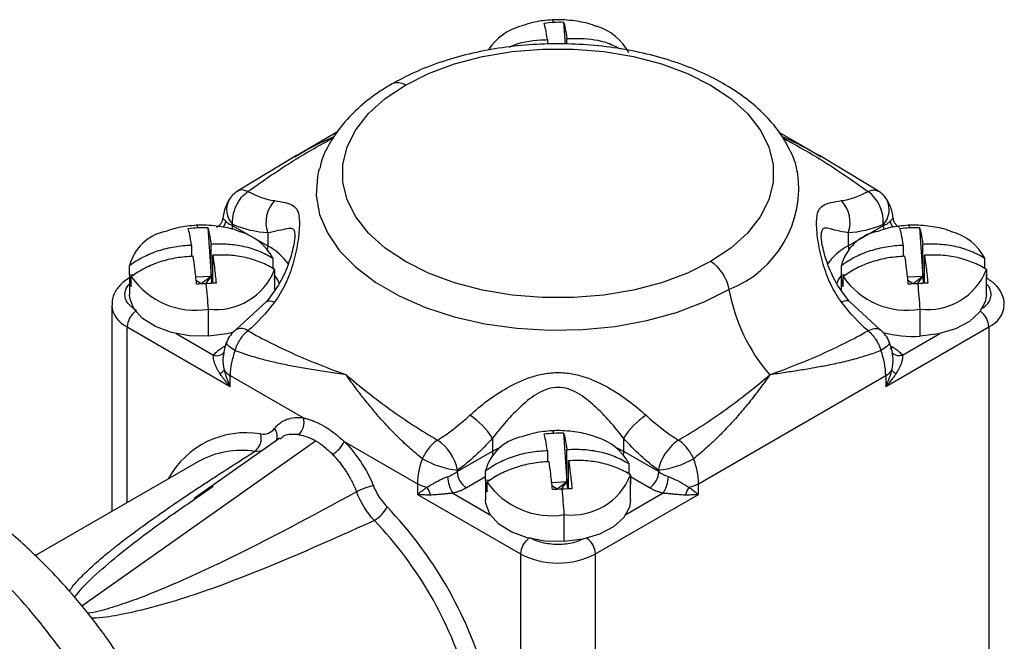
# Model space of a CAD drawing. Header units: millimetres. Extents: x 0 to 559, y 0 to 432.
# Tile 23 of 25: x 470 to 508, y 369 to 392. Entities that reach past the tile are written whole.
import ezdxf

# ---------------------------------------------------------------- set-up
doc = ezdxf.new("R2010")
doc.units = ezdxf.units.MM

msp = doc.modelspace()

# ---------------------------------------------------------------- linework, layer by layer
for p, q in [((490.938, 392.217), (490.995, 391.382)), ((490.327, 391.555), (490.327, 391.379)), ((491.064, 391.379), (491.064, 391.592)), ((482.405, 388.067), (480.828, 387.157)), ((500.627, 387.157), (499.081, 388.049)), ((480.857, 387.173), (478.632, 385.831)), ((502.823, 385.831), (500.598, 387.173)), ((481.71, 386.673), (481.688, 386.587)), ((477.503, 384.461), (477.629, 382.622)), ((478.432, 384.54), (479.767, 383.77)), ((501.687, 383.77), (503.022, 384.54)), ((504.373, 384.461), (504.499, 382.622)), ((479.767, 384.265), (479.767, 383.77)), ((501.687, 384.265), (501.687, 383.77)), ((476.892, 383.799), (476.892, 383.368)), ((477.629, 382.622), (477.629, 383.836)), ((503.762, 383.799), (503.762, 383.368)), ((504.499, 382.622), (504.499, 383.836)), ((477.693, 382.351), (477.693, 383.41)), ((479.965, 383.302), (479.965, 382.934)), ((504.563, 382.351), (504.563, 383.41)), ((506.835, 383.302), (506.835, 382.934)), ((474.556, 382.664), (474.556, 383.031)), ((480.029, 382.876), (480.029, 382.509)), ((501.426, 382.664), (501.426, 383.031)), ((506.899, 382.876), (506.899, 382.509)), ((474.552, 382.586), (474.552, 381.933)), ((474.739, 382.673), (474.556, 382.664)), ((474.619, 382.238), (474.619, 382.605)), ((477.051, 382.593), (477.629, 382.622)), ((477.26, 382.35), (477.629, 382.622)), ((477.439, 382.349), (477.629, 382.622)), ((477.693, 382.669), (477.629, 382.622)), ((477.67, 382.35), (477.629, 382.622)), ((477.629, 382.622), (477.648, 382.349)), ((480.032, 382.103), (480.032, 382.586)), ((501.422, 382.586), (501.422, 382.102)), ((501.61, 382.673), (501.426, 382.664)), ((501.49, 382.238), (501.49, 382.605)), ((503.921, 382.593), (504.499, 382.622)), ((504.13, 382.35), (504.499, 382.622)), ((504.309, 382.349), (504.499, 382.622)), ((504.563, 382.669), (504.499, 382.622)), ((504.54, 382.35), (504.499, 382.622)), ((504.499, 382.622), (504.518, 382.349)), ((506.902, 381.933), (506.902, 382.586)), ((477.064, 382.475), (477.26, 382.35)), ((477.26, 382.35), (477.263, 382.33)), ((503.935, 382.475), (504.13, 382.35)), ((504.13, 382.35), (504.133, 382.33)), ((473.878, 381.525), (473.878, 373.736)), ((477.529, 380.357), (477.529, 381.378)), ((479.726, 381.663), (478.567, 380.593)), ((502.887, 380.593), (501.728, 381.663)), ((504.399, 380.357), (504.399, 381.378)), ((474.464, 380.708), (478.353, 378.463)), ((474.464, 374.074), (474.464, 380.708)), ((503.102, 378.463), (506.991, 380.708)), ((506.991, 380.708), (506.991, 364.786)), ((476.317, 380.455), (477.726, 379.641)), ((503.728, 379.641), (505.137, 380.455)), ((478.079, 379.938), (478.178, 379.995)), ((503.269, 379.999), (503.376, 379.938)), ((503.365, 379.71), (503.361, 379.703)), ((478.353, 378.871), (481.118, 377.275)), ((478.353, 378.463), (478.353, 378.871)), ((496.031, 374.789), (503.102, 378.871)), ((503.102, 378.871), (503.102, 378.463)), ((490.938, 376.705), (491.064, 374.866)), ((472.752, 370.18), (481.579, 376.408)), ((480.221, 376.502), (476.993, 374.224)), ((482.659, 376.386), (485.424, 374.789)), ((488.252, 376.509), (488.252, 376.014)), ((488.252, 376.014), (488.582, 376.182)), ((492.872, 376.182), (493.202, 376.014)), ((493.202, 376.509), (493.202, 376.014)), ((479.276, 376.008), (479.571, 376.044)), ((486.918, 375.244), (488.252, 376.014)), ((490.327, 376.043), (490.327, 375.612)), ((491.064, 374.866), (491.064, 376.08)), ((493.202, 376.014), (494.537, 375.244)), ((477.16, 375.631), (470.982, 372.064)), ((491.128, 374.595), (491.128, 375.654)), ((493.4, 375.546), (493.4, 375.178)), ((487.991, 374.908), (487.991, 375.275)), ((493.464, 375.12), (493.464, 374.753)), ((477.008, 374.204), (477.707, 374.693)), ((485.424, 374.789), (485.424, 374.381)), ((487.991, 375.046), (487.271, 374.631)), ((487.987, 374.83), (487.987, 374.177)), ((488.175, 374.917), (487.991, 374.908)), ((488.054, 374.482), (488.054, 374.85)), ((490.486, 374.837), (491.064, 374.866)), ((490.499, 374.719), (490.695, 374.594)), ((490.695, 374.594), (491.064, 374.866)), ((490.874, 374.593), (491.064, 374.866)), ((491.128, 374.913), (491.064, 374.866)), ((491.105, 374.594), (491.064, 374.866)), ((491.064, 374.866), (491.083, 374.593)), ((494.183, 374.631), (493.464, 375.046)), ((493.467, 374.177), (493.467, 374.83)), ((496.031, 374.381), (496.031, 374.789)), ((485.424, 374.381), (489.313, 372.136)), ((486.758, 374.428), (488.167, 373.614)), ((490.695, 374.594), (490.698, 374.574)), ((492.142, 372.136), (496.031, 374.381)), ((494.697, 374.428), (493.288, 373.614)), ((490.964, 372.601), (490.964, 373.622)), ((489.313, 372.136), (489.313, 364.86)), ((492.142, 356.213), (492.142, 372.136))]:
    msp.add_line(p, q)
at = {"flags": 128}
for points in [[(490.568, 392.214), (490.558, 392.241), (490.548, 392.263), (490.538, 392.279), (490.528, 392.291), (490.518, 392.297), (490.51, 392.299)], [(484.965, 389.832), (485.844, 390.272), (486.822, 390.634), (487.88, 390.913), (488.995, 391.102), (490.146, 391.198), (491.309, 391.198), (492.459, 391.102), (493.575, 390.913), (494.633, 390.634), (495.611, 390.272), (496.489, 389.832), (497.251, 389.325), (497.879, 388.76), (498.362, 388.15), (498.69, 387.506), (498.855, 386.841), (498.855, 386.17), (498.69, 385.506), (498.362, 384.862), (497.879, 384.251), (497.251, 383.686), (496.489, 383.179)], [(496.489, 383.179), (495.611, 382.74), (494.633, 382.377), (493.575, 382.098), (492.459, 381.909), (491.309, 381.813), (490.146, 381.813), (488.995, 381.909), (487.88, 382.098), (486.822, 382.377), (485.844, 382.74), (484.965, 383.179), (484.204, 383.686), (483.575, 384.251), (483.092, 384.862), (482.765, 385.506), (482.599, 386.17), (482.599, 386.841), (482.765, 387.506), (483.092, 388.15), (483.575, 388.76), (484.204, 389.325), (484.965, 389.832)], [(481.688, 386.587), (481.646, 386.388), (481.603, 385.669), (481.73, 384.954), (482.026, 384.255), (482.483, 383.586), (483.093, 382.959), (483.846, 382.385), (484.727, 381.877), (485.72, 381.442), (486.806, 381.09), (487.965, 380.826), (489.176, 380.655), (490.416, 380.582), (491.661, 380.606), (492.889, 380.729), (494.077, 380.946), (495.202, 381.255), (496.244, 381.65), (497.183, 382.122)], [(477.133, 384.458), (477.123, 384.485), (477.113, 384.507), (477.102, 384.523), (477.093, 384.535), (477.083, 384.541), (477.075, 384.543)], [(478.432, 384.54), (478.426, 384.457), (478.411, 384.388)], [(503.044, 384.386), (503.029, 384.457), (503.022, 384.54)], [(504.003, 384.458), (503.993, 384.485), (503.983, 384.507), (503.973, 384.523), (503.963, 384.535), (503.953, 384.541), (503.945, 384.543)], [(479.767, 383.77), (479.76, 383.686), (479.753, 383.649)], [(501.687, 383.77), (501.694, 383.686), (501.701, 383.649)], [(477.529, 380.357), (476.814, 380.375), (476.132, 380.5), (475.529, 380.722), (475.047, 381.027), (474.717, 381.393), (474.563, 381.796), (474.552, 381.933)], [(506.902, 381.933), (506.86, 381.657), (506.645, 381.263), (506.26, 380.915), (505.732, 380.637), (505.097, 380.446), (504.399, 380.357)], [(479.728, 381.665), (479.732, 381.669), (479.777, 381.691), (479.841, 381.692), (479.924, 381.675), (480.022, 381.638)], [(501.727, 381.665), (501.722, 381.669), (501.678, 381.691), (501.613, 381.692), (501.531, 381.675), (501.433, 381.638)], [(478.459, 380.502), (478.227, 380.446), (477.529, 380.357)], [(478.535, 379.813), (478.409, 379.892), (478.312, 379.967), (478.247, 380.035), (478.217, 380.094), (478.219, 380.13)], [(503.236, 380.13), (503.237, 380.094), (503.208, 380.035), (503.143, 379.967), (503.046, 379.892), (502.92, 379.813)], [(503.264, 379.894), (503.307, 379.906), (503.376, 379.938)], [(490.568, 376.702), (490.558, 376.729), (490.548, 376.751), (490.538, 376.768), (490.528, 376.779), (490.518, 376.785), (490.51, 376.787)], [(488.252, 376.014), (488.259, 375.93), (488.266, 375.893)], [(493.202, 376.014), (493.195, 375.93), (493.188, 375.893)], [(477.16, 375.631), (477.16, 375.63), (477.104, 375.597)], [(490.964, 372.601), (490.249, 372.62), (489.567, 372.744), (488.964, 372.966), (488.482, 373.271), (488.152, 373.637), (487.998, 374.04), (487.987, 374.177)], [(493.467, 374.177), (493.425, 373.901), (493.21, 373.507), (492.825, 373.159), (492.297, 372.881), (491.662, 372.69), (490.964, 372.601)]]:
    msp.add_lwpolyline(points, dxfattribs=at)
for centre, radius, start, end in [((489.915, 389.99), 2.16, 106.1429, 146.8484), ((491.634, 390.136), 1.993, 27.5598, 74.5787), ((484.672, 389.422), 0.504, 54.4259, 114.2717), ((495.692, 385.966), 4.123, 291.201, 8.5732), ((478.996, 385.133), 0.783, 150.7517, 225.8165), ((479.158, 384.98), 1, 121.3656, 147.62), ((480.898, 384.658), 1.197, 137.0322, 199.1596), ((500.557, 384.658), 1.197, 340.8404, 42.9678), ((501.61, 384.687), 1.399, 355.2929, 54.016), ((502.297, 384.98), 1, 32.38, 58.702), ((502.423, 385.138), 0.811, 315.6935, 27.7383), ((477.674, 384.776), 0.514, 323.0767, 351.6965), ((478.881, 384.3), 0.509, 147.6454, 151.7643), ((502.574, 384.3), 0.509, 28.2357, 32.3546), ((503.781, 384.776), 0.514, 188.3031, 216.9149), ((476.278, 382.571), 1.783, 102.9138, 165.0571), ((478.199, 382.38), 1.993, 27.5598, 74.5787), ((503.148, 382.571), 1.783, 102.9138, 165.0571), ((505.069, 382.38), 1.993, 27.5598, 74.5787), ((478.712, 381.783), 2.249, 35.316, 62.0229), ((502.734, 381.794), 2.236, 117.9164, 145.413), ((477.811, 383.741), 2.38, 263.1813, 338.6898), ((495.639, 381.865), 1.566, 9.4614, 57.079), ((504.682, 383.741), 2.38, 263.1813, 338.6898), ((475.496, 382.587), 0.943, 175.3487, 201.7284), ((477.043, 384.287), 2.95, 214.7581, 279.4839), ((479.118, 382.586), 0.914, 355.1401, 4.8599), ((502.366, 382.587), 0.943, 175.3487, 201.7284), ((503.913, 384.287), 2.95, 214.7581, 279.4839), ((505.988, 382.586), 0.914, 355.1401, 4.8599), ((440.892, 378.908), 36.72, 3.8568, 5.3632), ((503.784, 383.296), 6.705, 190.0768, 220.9813), ((467.762, 378.908), 36.72, 3.8568, 5.3632), ((474.881, 381.627), 1.009, 186.221, 245.5793), ((506.596, 381.609), 0.983, 293.6483, 355.5134), ((475.24, 380.67), 0.777, 126.0792, 177.2034), ((506.215, 380.67), 0.777, 2.7966, 53.9208), ((478.772, 380.214), 0.431, 54.3663, 118.2795), ((479.158, 379.787), 1, 126.205, 159.8927), ((502.297, 379.787), 1, 20.1073, 53.7032), ((504.148, 384.805), 4.455, 255.005, 273.2255), ((477.845, 379.994), 0.372, 251.4076, 320.1092), ((481.132, 378.823), 2.78, 159.1357, 178.9938), ((500.322, 378.823), 2.78, 1.0062, 20.8643), ((503.609, 380.008), 0.385, 229.5103, 287.9858), ((477.781, 379.341), 0.433, 294.709, 322.377), ((478.671, 379.457), 0.666, 214.8045, 241.4891), ((502.784, 379.457), 0.666, 298.5109, 325.1955), ((503.673, 379.341), 0.433, 217.623, 245.291), ((485.774, 374.932), 2.938, 32.4726, 56.2773), ((495.681, 374.932), 2.938, 123.7227, 147.5274), ((480.528, 377.108), 0.613, 310.2589, 15.8104), ((478.946, 373.377), 3.336, 80.4259, 151.5087), ((478.934, 376.493), 0.593, 305.2667, 17.0958), ((479.692, 376.579), 0.436, 336.277, 41.3359), ((489.713, 374.816), 1.783, 102.9138, 165.0571), ((491.634, 374.624), 1.993, 27.5598, 74.5787), ((481.558, 376.928), 1.228, 302.5728, 333.7648), ((485.206, 374.964), 1.762, 10.8683, 56.568), ((478.775, 372.697), 3.349, 81.4003, 118.838), ((488.204, 374.741), 2.78, 159.1357, 178.9938), ((487.314, 378.709), 3.433, 240.1638, 263.6843), ((494.141, 378.709), 3.433, 276.3157, 299.8362), ((493.251, 374.741), 2.78, 1.0062, 20.8643), ((488.653, 374.668), 1.828, 159.8881, 161.6448), ((487.685, 375.278), 0.768, 182.6055, 237.3945), ((491.246, 375.985), 2.38, 263.1813, 338.6898), ((493.769, 375.278), 0.768, 302.6055, 357.3945), ((492.802, 374.668), 1.828, 18.3552, 20.1119), ((484.171, 372.611), 2.138, 101.1454, 119.3006), ((486.029, 375.872), 1.24, 240.801, 258.3849), ((487.834, 375.111), 1.275, 182.5357, 212.404), ((488.931, 374.831), 0.943, 175.3487, 201.7284), ((490.478, 376.531), 2.95, 214.7581, 279.4839), ((492.553, 374.83), 0.914, 355.1401, 4.8599), ((493.621, 375.111), 1.275, 327.596, 357.4643), ((495.426, 375.872), 1.24, 281.6151, 299.199), ((485.073, 374.171), 0.857, 12.7218, 34.563), ((454.327, 371.152), 36.72, 3.8568, 5.3632), ((496.381, 374.171), 0.857, 145.437, 167.2782), ((483.151, 374.492), 1.267, 300.4779, 332.6459), ((473.091, 363.178), 15.501, 16.1853, 43.8147), ((473.213, 363.248), 14.664, 16.1853, 43.8147), ((452.682, 354.574), 23.793, 34.2746, 51.1543), ((490.089, 372.098), 0.777, 125.9605, 177.2091), ((491.366, 372.098), 0.777, 2.7909, 54.0395), ((490.727, 374.865), 3.074, 242.6097, 297.3903)]:
    msp.add_arc(centre, radius, start, end)
for points, knots in [([(490.51, 392.299), (490.287, 392.28), (489.884, 392.247), (489.504, 392.117), (489.335, 392.059)], [0, 0, 0, 0, 0.5559127, 1, 1, 1, 1]), ([(490.327, 391.555), (490.305, 391.7), (490.284, 391.832), (490.241, 392.043), (490.221, 392.125), (490.201, 392.18)], [0, 0, 0, 0, 0.5, 0.5, 1, 1, 1, 1]), ([(492.15, 392.058), (492.135, 392.064), (491.912, 392.163), (491.428, 392.258), (490.89, 392.312), (490.578, 392.301), (490.51, 392.299)], [0, 0, 0, 0, 0.028641, 0.439873, 0.87822, 1, 1, 1, 1]), ([(490.938, 392.217), (490.958, 392.162), (490.979, 392.08), (491.021, 391.869), (491.042, 391.737), (491.064, 391.592)], [0, 0, 0, 0, 0.5, 0.5, 1, 1, 1, 1]), ([(488.905, 391.271), (488.924, 391.281), (489.267, 391.466), (489.782, 391.523), (490.242, 391.55), (490.327, 391.555)], [0, 0, 0, 0, 0.04743, 0.824033, 1, 1, 1, 1]), ([(491.064, 391.592), (491.238, 391.597), (491.762, 391.614), (492.483, 391.512), (492.932, 391.282), (493.089, 391.201)], [0, 0, 0, 0, 0.24296, 0.73379, 1, 1, 1, 1]), ([(499.769, 386.521), (499.759, 386.581), (499.711, 386.888), (499.479, 387.42), (499.078, 388.1), (498.53, 388.739), (497.855, 389.33), (497.058, 389.864), (496.153, 390.328), (495.159, 390.716), (494.093, 391.021), (492.976, 391.239), (491.823, 391.369), (490.654, 391.408), (489.486, 391.357), (488.338, 391.217), (487.225, 390.988), (486.169, 390.671), (485.241, 390.302), (484.705, 390.011), (484.465, 389.882)], [0, 0, 0, 0, 0.013414, 0.067795, 0.123056, 0.179726, 0.237825, 0.29696, 0.356611, 0.416343, 0.475959, 0.535429, 0.59478, 0.654065, 0.713348, 0.772684, 0.832135, 0.891771, 0.951654, 1, 1, 1, 1]), ([(484.465, 389.882), (484.314, 389.79), (483.876, 389.527), (483.237, 389.034), (482.596, 388.387), (482.111, 387.679), (481.82, 387.106), (481.747, 386.765), (481.731, 386.686)], [0, 0, 0, 0, 0.111193, 0.320602, 0.529933, 0.736792, 0.938835, 1, 1, 1, 1]), ([(479.023, 385.818), (479.591, 386.22), (480.601, 386.936), (481.753, 387.576), (482.258, 387.857)], [0, 0, 0, 0, 0.561596, 1, 1, 1, 1]), ([(480.798, 387.128), (480.939, 387.213), (481.413, 387.503), (481.932, 387.744), (482.298, 387.914)], [0, 0, 0, 0, 0.295789, 1, 1, 1, 1]), ([(499.165, 387.91), (499.528, 387.741), (500.044, 387.502), (500.516, 387.213), (500.656, 387.128)], [0, 0, 0, 0, 0.702758, 1, 1, 1, 1]), ([(499.197, 387.856), (499.702, 387.576), (500.854, 386.936), (501.864, 386.22), (502.432, 385.818)], [0, 0, 0, 0, 0.438382, 1, 1, 1, 1]), ([(479.023, 385.818), (478.964, 385.841), (478.86, 385.879), (478.729, 385.879), (478.67, 385.844), (478.642, 385.827)], [0, 0, 0, 0, 0.407057, 0.711744, 1, 1, 1, 1]), ([(502.432, 385.818), (502.481, 385.838), (502.585, 385.879), (502.717, 385.881), (502.786, 385.848), (502.816, 385.834)], [0, 0, 0, 0, 0.3400908, 0.7129127, 1, 1, 1, 1]), ([(478.313, 385.516), (478.25, 385.401), (478.13, 385.18), (478.096, 384.93), (478.08, 384.811)], [0, 0, 0, 0, 0.521771, 1, 1, 1, 1]), ([(478.451, 384.572), (478.44, 384.671), (478.443, 384.785), (478.485, 385.028), (478.524, 385.156), (478.634, 385.396), (478.705, 385.508), (478.86, 385.693), (478.943, 385.766), (479.023, 385.818)], [0, 0, 0, 0, 0.25, 0.25, 0.5, 0.5, 0.75, 0.75, 1, 1, 1, 1]), ([(480.022, 385.474), (480.182, 385.451), (480.315, 385.428), (480.544, 385.373), (480.639, 385.34), (480.795, 385.243), (480.856, 385.181), (480.92, 385.025), (480.937, 384.964), (480.96, 384.813), (480.966, 384.721), (480.966, 384.515), (480.96, 384.4), (480.937, 384.15), (480.92, 384.019), (480.856, 383.622), (480.795, 383.346), (480.64, 382.819), (480.546, 382.564), (480.317, 382.078), (480.181, 381.846), (480.022, 381.638)], [0, 0, 0, 0, 0.125, 0.125, 0.25, 0.25, 0.375, 0.375, 0.4375, 0.4375, 0.5, 0.5, 0.5625, 0.5625, 0.625, 0.625, 0.75, 0.75, 0.875, 0.875, 1, 1, 1, 1]), ([(501.433, 381.638), (501.273, 381.847), (501.139, 382.075), (500.911, 382.56), (500.816, 382.816), (500.659, 383.349), (500.599, 383.621), (500.534, 384.023), (500.518, 384.154), (500.495, 384.401), (500.489, 384.52), (500.489, 384.725), (500.495, 384.814), (500.518, 384.966), (500.535, 385.027), (500.599, 385.18), (500.66, 385.244), (500.815, 385.34), (500.909, 385.372), (501.138, 385.428), (501.274, 385.451), (501.433, 385.474)], [0, 0, 0, 0, 0.125, 0.125, 0.25, 0.25, 0.375, 0.375, 0.4375, 0.4375, 0.5, 0.5, 0.5625, 0.5625, 0.625, 0.625, 0.75, 0.75, 0.875, 0.875, 1, 1, 1, 1]), ([(503.375, 384.81), (503.372, 384.85), (503.359, 385.041), (503.276, 385.282), (503.171, 385.464), (503.141, 385.516)], [0, 0, 0, 0, 0.157953, 0.760933, 1, 1, 1, 1]), ([(478.073, 384.818), (478.066, 384.779), (478.051, 384.701), (477.994, 384.598), (477.922, 384.514), (477.864, 384.475), (477.836, 384.457)], [0, 0, 0, 0, 0.266547, 0.526853, 0.773105, 1, 1, 1, 1]), ([(478.085, 384.81), (478.081, 384.812), (478.066, 384.821), (478.106, 384.786), (478.16, 384.727), (478.183, 384.702)], [0, 0, 0, 0, 0.165992, 0.641366, 1, 1, 1, 1]), ([(503.272, 384.702), (503.295, 384.727), (503.348, 384.786), (503.389, 384.821), (503.373, 384.812), (503.369, 384.81)], [0, 0, 0, 0, 0.358636, 0.834063, 1, 1, 1, 1]), ([(503.616, 384.458), (503.583, 384.481), (503.517, 384.526), (503.446, 384.62), (503.399, 384.719), (503.387, 384.786), (503.381, 384.818)], [0, 0, 0, 0, 0.269551, 0.532754, 0.778865, 1, 1, 1, 1]), ([(477.075, 384.543), (476.852, 384.524), (476.449, 384.491), (476.069, 384.361), (475.9, 384.303)], [0, 0, 0, 0, 0.555913, 1, 1, 1, 1]), ([(476.892, 383.799), (476.87, 383.944), (476.848, 384.076), (476.806, 384.288), (476.786, 384.369), (476.766, 384.424)], [0, 0, 0, 0, 0.5, 0.5, 1, 1, 1, 1]), ([(478.715, 384.302), (478.7, 384.308), (478.477, 384.407), (477.993, 384.502), (477.454, 384.557), (477.143, 384.545), (477.075, 384.543)], [0, 0, 0, 0, 0.028641, 0.439873, 0.87822, 1, 1, 1, 1]), ([(477.503, 384.461), (477.523, 384.406), (477.543, 384.324), (477.586, 384.113), (477.607, 383.981), (477.629, 383.836)], [0, 0, 0, 0, 0.5, 0.5, 1, 1, 1, 1]), ([(478.183, 384.702), (478.193, 384.69), (478.214, 384.668), (478.25, 384.638), (478.297, 384.605), (478.357, 384.571), (478.408, 384.55), (478.432, 384.54)], [0, 0, 0, 0, 0.172219, 0.335963, 0.491334, 0.753818, 1, 1, 1, 1]), ([(479.767, 384.265), (480.047, 384.327), (480.466, 384.419), (480.695, 384.449), (480.78, 384.354), (480.788, 384.224), (480.792, 384.16)], [0, 0, 0, 0, 0.506399, 0.759147, 0.88127, 1, 1, 1, 1]), ([(501.687, 384.265), (501.524, 384.286), (501.381, 384.315), (501.137, 384.373), (501.033, 384.402), (500.861, 384.439), (500.79, 384.446), (500.716, 384.4), (500.697, 384.374), (500.669, 384.291), (500.662, 384.235), (500.662, 384.162)], [0, 0, 0, 0, 0.25, 0.25, 0.5, 0.5, 0.75, 0.75, 0.875, 0.875, 1, 1, 1, 1]), ([(503.945, 384.543), (503.722, 384.524), (503.319, 384.491), (502.939, 384.361), (502.77, 384.303)], [0, 0, 0, 0, 0.5559127, 1, 1, 1, 1]), ([(503.022, 384.54), (503.047, 384.55), (503.098, 384.571), (503.165, 384.609), (503.225, 384.653), (503.256, 384.685), (503.272, 384.702)], [0, 0, 0, 0, 0.246188, 0.508723, 0.744863, 1, 1, 1, 1]), ([(503.762, 383.799), (503.74, 383.944), (503.719, 384.076), (503.676, 384.288), (503.656, 384.369), (503.636, 384.424)], [0, 0, 0, 0, 0.5, 0.5, 1, 1, 1, 1]), ([(505.585, 384.302), (505.57, 384.308), (505.347, 384.407), (504.863, 384.502), (504.325, 384.557), (504.013, 384.545), (503.945, 384.543)], [0, 0, 0, 0, 0.028641, 0.439873, 0.87822, 1, 1, 1, 1]), ([(504.373, 384.461), (504.393, 384.406), (504.414, 384.324), (504.456, 384.113), (504.477, 383.981), (504.499, 383.836)], [0, 0, 0, 0, 0.5, 0.5, 1, 1, 1, 1]), ([(480.792, 384.161), (480.79, 384.109), (480.785, 383.998), (480.724, 383.646), (480.562, 383.086), (480.248, 382.349), (479.904, 381.897), (479.726, 381.663)], [0, 0, 0, 0, 0.093164, 0.197942, 0.437758, 0.708517, 1, 1, 1, 1]), ([(501.728, 381.663), (501.551, 381.896), (501.208, 382.347), (500.893, 383.085), (500.731, 383.646), (500.67, 383.998), (500.665, 384.108), (500.662, 384.161)], [0, 0, 0, 0, 0.2902103, 0.5622489, 0.8022939, 0.9064067, 1, 1, 1, 1]), ([(474.556, 383.031), (474.718, 383.151), (474.891, 383.257), (475.256, 383.442), (475.45, 383.523), (475.849, 383.652), (476.053, 383.702), (476.468, 383.771), (476.68, 383.79), (476.892, 383.799)], [0, 0, 0, 0, 0.25, 0.25, 0.5, 0.5, 0.75, 0.75, 1, 1, 1, 1]), ([(477.629, 383.836), (477.84, 383.848), (478.052, 383.85), (478.469, 383.822), (478.672, 383.793), (479.069, 383.704), (479.264, 383.643), (479.63, 383.494), (479.803, 383.405), (479.965, 383.302)], [0, 0, 0, 0, 0.25, 0.25, 0.5, 0.5, 0.75, 0.75, 1, 1, 1, 1]), ([(501.426, 383.031), (501.588, 383.151), (501.761, 383.257), (502.126, 383.442), (502.32, 383.523), (502.72, 383.652), (502.923, 383.702), (503.338, 383.771), (503.55, 383.79), (503.762, 383.799)], [0, 0, 0, 0, 0.25, 0.25, 0.5, 0.5, 0.75, 0.75, 1, 1, 1, 1]), ([(504.499, 383.836), (504.71, 383.848), (504.922, 383.85), (505.339, 383.822), (505.542, 383.793), (505.94, 383.704), (506.134, 383.643), (506.5, 383.494), (506.673, 383.405), (506.835, 383.302)], [0, 0, 0, 0, 0.25, 0.25, 0.5, 0.5, 0.75, 0.75, 1, 1, 1, 1]), ([(476.956, 383.373), (476.744, 383.364), (476.533, 383.345), (476.116, 383.276), (475.912, 383.226), (475.515, 383.098), (475.32, 383.017), (474.954, 382.831), (474.782, 382.725), (474.619, 382.605)], [0, 0, 0, 0, 0.25, 0.25, 0.5, 0.5, 0.75, 0.75, 1, 1, 1, 1]), ([(477.082, 382.32), (477.062, 382.531), (477.041, 382.724), (476.999, 383.075), (476.977, 383.231), (476.956, 383.373)], [0, 0, 0, 0, 0.5, 0.5, 1, 1, 1, 1]), ([(480.029, 382.876), (479.867, 382.98), (479.694, 383.068), (479.329, 383.217), (479.135, 383.278), (478.735, 383.368), (478.531, 383.397), (478.117, 383.425), (477.905, 383.422), (477.693, 383.41)], [0, 0, 0, 0, 0.25, 0.25, 0.5, 0.5, 0.75, 0.75, 1, 1, 1, 1]), ([(477.693, 383.41), (477.714, 383.268), (477.736, 383.112), (477.778, 382.76), (477.799, 382.568), (477.819, 382.357)], [0, 0, 0, 0, 0.5, 0.5, 1, 1, 1, 1]), ([(503.826, 383.373), (503.614, 383.364), (503.403, 383.345), (502.986, 383.276), (502.782, 383.226), (502.385, 383.098), (502.19, 383.017), (501.824, 382.831), (501.652, 382.725), (501.49, 382.605)], [0, 0, 0, 0, 0.25, 0.25, 0.5, 0.5, 0.75, 0.75, 1, 1, 1, 1]), ([(503.952, 382.32), (503.932, 382.531), (503.911, 382.724), (503.869, 383.075), (503.847, 383.231), (503.826, 383.373)], [0, 0, 0, 0, 0.5, 0.5, 1, 1, 1, 1]), ([(506.899, 382.876), (506.737, 382.98), (506.564, 383.068), (506.199, 383.217), (506.005, 383.278), (505.605, 383.368), (505.401, 383.397), (504.987, 383.425), (504.775, 383.422), (504.563, 383.41)], [0, 0, 0, 0, 0.25, 0.25, 0.5, 0.5, 0.75, 0.75, 1, 1, 1, 1]), ([(504.563, 383.41), (504.584, 383.268), (504.606, 383.112), (504.648, 382.76), (504.669, 382.568), (504.689, 382.357)], [0, 0, 0, 0, 0.5, 0.5, 1, 1, 1, 1]), ([(474.567, 382.57), (474.491, 382.521), (474.292, 382.395), (474.055, 382.134), (473.893, 381.815), (473.892, 381.602), (473.892, 381.515)], [0, 0, 0, 0, 0.195909, 0.508485, 0.799471, 1, 1, 1, 1]), ([(480.199, 382.342), (480.168, 382.441), (480.136, 382.545), (480.035, 382.63), (480.029, 382.635)], [0, 0, 0, 0, 0.945193, 1, 1, 1, 1]), ([(501.429, 382.638), (501.423, 382.632), (501.319, 382.546), (501.286, 382.44), (501.256, 382.342)], [0, 0, 0, 0, 0.066612, 1, 1, 1, 1]), ([(507.562, 381.534), (507.566, 381.57), (507.583, 381.734), (507.469, 382.014), (507.241, 382.334), (507.008, 382.489), (506.887, 382.57)], [0, 0, 0, 0, 0.085556, 0.385775, 0.681716, 1, 1, 1, 1]), ([(474.817, 381.321), (474.694, 381.41), (474.448, 381.588), (474.359, 381.88), (474.398, 382.11), (474.461, 382.224), (474.508, 382.285), (474.522, 382.305), (474.54, 382.322), (474.552, 382.333)], [0, 0, 0, 0, 0.3092945, 0.618589, 0.7803521, 0.9418305, 0.9443675, 0.9637209, 1, 1, 1, 1]), ([(506.744, 381.411), (506.821, 381.468), (506.963, 381.571), (507.054, 381.757), (507.089, 381.933), (507.051, 382.108), (506.998, 382.244), (506.92, 382.306), (506.902, 382.32)], [0, 0, 0, 0, 0.221064, 0.402099, 0.583726, 0.764737, 0.946387, 1, 1, 1, 1]), ([(502.432, 380.564), (502.514, 380.596), (502.683, 380.663), (502.842, 380.653), (502.882, 380.593), (502.885, 380.588)], [0, 0, 0, 0, 0.464916, 0.958341, 1, 1, 1, 1]), ([(478.535, 379.813), (478.578, 379.955), (478.646, 380.106), (478.818, 380.371), (478.921, 380.484), (479.023, 380.564)], [0, 0, 0, 0, 0.5, 0.5, 1, 1, 1, 1]), ([(479.023, 380.564), (479.574, 380.249), (480.154, 379.959), (481.387, 379.411), (482.04, 379.154), (482.732, 378.898)], [0, 0, 0, 0, 0.5, 0.5, 1, 1, 1, 1]), ([(498.723, 378.898), (499.415, 379.153), (500.068, 379.411), (501.301, 379.959), (501.881, 380.248), (502.432, 380.564)], [0, 0, 0, 0, 0.5, 0.5, 1, 1, 1, 1]), ([(502.432, 380.564), (502.453, 380.546), (502.495, 380.512), (502.553, 380.454), (502.605, 380.397), (502.65, 380.342), (502.689, 380.289), (502.747, 380.203), (502.814, 380.084), (502.879, 379.939), (502.907, 379.851), (502.92, 379.813)], [0, 0, 0, 0, 0.1034335, 0.1988433, 0.2862276, 0.3655848, 0.4369141, 0.5002148, 0.7037042, 0.8703168, 1, 1, 1, 1]), ([(477.726, 379.641), (477.744, 379.663), (477.778, 379.706), (477.841, 379.768), (477.911, 379.827), (477.99, 379.885), (478.049, 379.92), (478.079, 379.938)], [0, 0, 0, 0, 0.197094, 0.394474, 0.593322, 0.794793, 1, 1, 1, 1]), ([(478.219, 380.13), (478.182, 380.028), (478.121, 379.857), (478.106, 379.683), (478.101, 379.614)], [0, 0, 0, 0, 0.601139, 1, 1, 1, 1]), ([(503.37, 379.605), (503.37, 379.607), (503.357, 379.782), (503.296, 379.957), (503.236, 380.13)], [0, 0, 0, 0, 0.008221, 1, 1, 1, 1]), ([(503.376, 379.938), (503.405, 379.92), (503.464, 379.885), (503.543, 379.827), (503.614, 379.768), (503.677, 379.706), (503.711, 379.663), (503.728, 379.641)], [0, 0, 0, 0, 0.205207, 0.406678, 0.605526, 0.802906, 1, 1, 1, 1]), ([(477.962, 378.948), (477.943, 378.978), (477.904, 379.038), (477.854, 379.129), (477.812, 379.22), (477.77, 379.326), (477.736, 379.44), (477.717, 379.554), (477.723, 379.614), (477.726, 379.641)], [0, 0, 0, 0, 0.128828, 0.255083, 0.378928, 0.500534, 0.690231, 0.856091, 1, 1, 1, 1]), ([(478.092, 379.615), (478.086, 379.585), (478.051, 379.421), (478.091, 379.232), (478.124, 379.077)], [0, 0, 0, 0, 0.180665, 1, 1, 1, 1]), ([(482.732, 378.898), (482.618, 378.915), (482.392, 378.949), (482.061, 378.998), (481.739, 379.047), (481.427, 379.097), (481.124, 379.147), (480.83, 379.2), (480.45, 379.273), (479.995, 379.371), (479.478, 379.503), (478.993, 379.646), (478.685, 379.758), (478.535, 379.813)], [0, 0, 0, 0, 0.07506, 0.148892, 0.221507, 0.292914, 0.363123, 0.432147, 0.499995, 0.6339, 0.76178, 0.883764, 1, 1, 1, 1]), ([(502.92, 379.813), (502.835, 379.781), (502.663, 379.717), (502.398, 379.63), (502.122, 379.546), (501.837, 379.467), (501.539, 379.392), (501.23, 379.322), (500.853, 379.243), (500.403, 379.159), (499.87, 379.07), (499.31, 378.985), (498.92, 378.927), (498.723, 378.898)], [0, 0, 0, 0, 0.065736, 0.133329, 0.202807, 0.274199, 0.347532, 0.422828, 0.500111, 0.619585, 0.742687, 0.869474, 1, 1, 1, 1]), ([(503.331, 379.077), (503.361, 379.231), (503.404, 379.455), (503.359, 379.649), (503.345, 379.709)], [0, 0, 0, 0, 0.6889939, 1, 1, 1, 1]), ([(503.728, 379.641), (503.73, 379.628), (503.734, 379.602), (503.734, 379.555), (503.729, 379.503), (503.718, 379.443), (503.701, 379.378), (503.666, 379.274), (503.604, 379.127), (503.53, 379.008), (503.492, 378.948)], [0, 0, 0, 0, 0.06943, 0.144039, 0.224147, 0.310013, 0.401847, 0.499821, 0.74502, 1, 1, 1, 1]), ([(478.353, 378.463), (478.316, 378.503), (478.245, 378.579), (478.153, 378.689), (478.076, 378.787), (478.014, 378.872), (477.978, 378.924), (477.962, 378.948)], [0, 0, 0, 0, 0.258419, 0.487623, 0.687615, 0.858403, 1, 1, 1, 1]), ([(478.124, 379.077), (478.132, 379.044), (478.15, 378.976), (478.183, 378.872), (478.223, 378.758), (478.278, 378.62), (478.325, 378.522), (478.353, 378.463)], [0, 0, 0, 0, 0.153377, 0.320434, 0.501219, 0.703726, 1, 1, 1, 1]), ([(482.732, 378.898), (483.258, 378.451), (483.814, 378.01), (484.97, 377.179), (485.569, 376.788), (486.177, 376.435)], [0, 0, 0, 0, 0.5, 0.5, 1, 1, 1, 1]), ([(485.606, 375.731), (485.532, 375.791), (485.381, 375.913), (485.158, 376.108), (484.932, 376.313), (484.706, 376.53), (484.479, 376.758), (484.252, 376.996), (483.987, 377.288), (483.687, 377.638), (483.358, 378.047), (483.036, 378.47), (482.834, 378.754), (482.732, 378.898)], [0, 0, 0, 0, 0.0657365, 0.1333285, 0.2028067, 0.2741992, 0.3475318, 0.4228284, 0.5001112, 0.6195852, 0.7426865, 0.8694737, 1, 1, 1, 1]), ([(487.405, 377.376), (487.606, 377.561), (487.823, 377.741), (488.291, 378.087), (488.541, 378.255), (489.087, 378.563), (489.376, 378.702), (489.859, 378.863), (490.026, 378.907), (490.371, 378.968), (490.553, 378.985), (490.909, 378.985), (491.085, 378.968), (491.434, 378.906), (491.6, 378.862), (492.077, 378.702), (492.371, 378.561), (492.91, 378.256), (493.16, 378.09), (493.629, 377.743), (493.849, 377.56), (494.05, 377.376)], [0, 0, 0, 0, 0.125, 0.125, 0.25, 0.25, 0.375, 0.375, 0.4375, 0.4375, 0.5, 0.5, 0.5625, 0.5625, 0.625, 0.625, 0.75, 0.75, 0.875, 0.875, 1, 1, 1, 1]), ([(495.278, 376.435), (495.886, 376.788), (496.485, 377.179), (497.641, 378.01), (498.197, 378.45), (498.723, 378.898)], [0, 0, 0, 0, 0.5, 0.5, 1, 1, 1, 1]), ([(498.723, 378.898), (498.664, 378.816), (498.548, 378.652), (498.368, 378.406), (498.186, 378.164), (498, 377.926), (497.811, 377.693), (497.62, 377.466), (497.363, 377.171), (497.038, 376.819), (496.641, 376.422), (496.247, 376.059), (495.979, 375.838), (495.849, 375.731)], [0, 0, 0, 0, 0.07506, 0.148892, 0.221507, 0.292914, 0.363123, 0.432147, 0.499995, 0.6339, 0.76178, 0.883764, 1, 1, 1, 1]), ([(503.102, 378.463), (503.122, 378.504), (503.157, 378.577), (503.2, 378.678), (503.244, 378.792), (503.289, 378.921), (503.317, 379.027), (503.331, 379.077)], [0, 0, 0, 0, 0.207898, 0.374179, 0.498842, 0.764794, 1, 1, 1, 1]), ([(503.492, 378.948), (503.472, 378.917), (503.425, 378.849), (503.34, 378.737), (503.233, 378.605), (503.148, 378.513), (503.102, 378.463)], [0, 0, 0, 0, 0.18156, 0.408735, 0.681545, 1, 1, 1, 1]), ([(493.202, 376.509), (493.039, 376.719), (492.864, 376.931), (492.5, 377.34), (492.311, 377.538), (491.909, 377.906), (491.695, 378.079), (491.35, 378.273), (491.231, 378.328), (490.982, 378.405), (490.857, 378.425), (490.603, 378.425), (490.474, 378.405), (490.227, 378.329), (490.108, 378.275), (489.759, 378.079), (489.548, 377.909), (489.142, 377.536), (488.951, 377.337), (488.589, 376.929), (488.416, 376.72), (488.252, 376.509)], [0, 0, 0, 0, 0.125, 0.125, 0.25, 0.25, 0.375, 0.375, 0.4375, 0.4375, 0.5, 0.5, 0.5625, 0.5625, 0.625, 0.625, 0.75, 0.75, 0.875, 0.875, 1, 1, 1, 1]), ([(480.02, 376.867), (480.148, 377.032), (480.306, 377.15), (480.682, 377.29), (480.891, 377.308), (481.118, 377.275)], [0, 0, 0, 0, 0.5, 0.5, 1, 1, 1, 1]), ([(481.118, 377.275), (481.16, 377.265), (481.243, 377.245), (481.371, 377.205), (481.5, 377.157), (481.631, 377.101), (481.762, 377.037), (481.937, 376.942), (482.154, 376.803), (482.409, 376.61), (482.576, 376.46), (482.659, 376.386)], [0, 0, 0, 0, 0.083309, 0.166393, 0.249459, 0.332711, 0.416353, 0.500587, 0.667873, 0.833801, 1, 1, 1, 1]), ([(480.924, 376.641), (480.733, 376.654), (480.469, 376.673), (480.29, 376.518), (480.241, 376.476)], [0, 0, 0, 0, 0.726261, 1, 1, 1, 1]), ([(480.924, 376.641), (480.947, 376.637), (481.005, 376.629), (481.113, 376.605), (481.259, 376.56), (481.42, 376.495), (481.531, 376.435), (481.579, 376.408)], [0, 0, 0, 0, 0.109949, 0.277277, 0.50045, 0.780219, 1, 1, 1, 1]), ([(490.51, 376.787), (490.287, 376.768), (489.884, 376.735), (489.504, 376.605), (489.335, 376.547)], [0, 0, 0, 0, 0.555913, 1, 1, 1, 1]), ([(490.327, 376.043), (490.305, 376.188), (490.284, 376.32), (490.241, 376.532), (490.221, 376.613), (490.201, 376.668)], [0, 0, 0, 0, 0.5, 0.5, 1, 1, 1, 1]), ([(492.15, 376.546), (492.135, 376.552), (491.912, 376.651), (491.428, 376.746), (490.89, 376.801), (490.578, 376.789), (490.51, 376.787)], [0, 0, 0, 0, 0.028641, 0.439873, 0.87822, 1, 1, 1, 1]), ([(490.938, 376.705), (490.958, 376.65), (490.979, 376.569), (491.021, 376.357), (491.042, 376.225), (491.064, 376.08)], [0, 0, 0, 0, 0.5, 0.5, 1, 1, 1, 1]), ([(481.579, 376.408), (481.61, 376.39), (481.678, 376.349), (481.786, 376.274), (481.931, 376.163), (482.078, 376.035), (482.181, 375.932), (482.219, 375.894)], [0, 0, 0, 0, 0.140668, 0.306994, 0.499666, 0.814193, 1, 1, 1, 1]), ([(482.659, 376.386), (482.886, 376.157), (483.096, 375.896), (483.471, 375.323), (483.629, 375.023), (483.757, 374.709)], [0, 0, 0, 0, 0.5, 0.5, 1, 1, 1, 1]), ([(486.177, 376.435), (486.066, 376.36), (485.95, 376.254), (485.749, 376.005), (485.664, 375.865), (485.606, 375.731)], [0, 0, 0, 0, 0.5, 0.5, 1, 1, 1, 1]), ([(495.278, 376.435), (495.197, 376.383), (495.108, 376.313), (494.934, 376.139), (494.849, 376.036), (494.702, 375.816), (494.641, 375.701), (494.555, 375.484), (494.529, 375.383), (494.518, 375.296)], [0, 0, 0, 0, 0.25, 0.25, 0.5, 0.5, 0.75, 0.75, 1, 1, 1, 1]), ([(495.849, 375.731), (495.79, 375.865), (495.706, 376.005), (495.504, 376.254), (495.389, 376.36), (495.278, 376.435)], [0, 0, 0, 0, 0.5, 0.5, 1, 1, 1, 1]), ([(472.275, 370.722), (472.317, 370.784), (472.467, 371.004), (472.818, 371.373), (473.296, 371.817), (473.828, 372.26), (474.402, 372.709), (475.423, 373.465), (477.032, 374.573), (478.49, 375.505), (479.276, 376.008)], [0, 0, 0, 0, 0.030674, 0.108911, 0.193249, 0.269765, 0.353996, 0.446016, 0.701407, 1, 1, 1, 1]), ([(482.219, 375.894), (482.254, 375.856), (482.327, 375.78), (482.435, 375.654), (482.544, 375.516), (482.652, 375.367), (482.757, 375.207), (482.859, 375.036), (482.955, 374.856), (483.046, 374.669), (483.098, 374.541), (483.124, 374.476)], [0, 0, 0, 0, 0.095457, 0.19548, 0.29988, 0.408407, 0.52075, 0.636539, 0.755341, 0.876672, 1, 1, 1, 1]), ([(487.991, 375.275), (488.153, 375.395), (488.326, 375.501), (488.691, 375.687), (488.885, 375.767), (489.284, 375.897), (489.488, 375.946), (489.903, 376.015), (490.115, 376.034), (490.327, 376.043)], [0, 0, 0, 0, 0.25, 0.25, 0.5, 0.5, 0.75, 0.75, 1, 1, 1, 1]), ([(491.064, 376.08), (491.275, 376.092), (491.487, 376.094), (491.904, 376.066), (492.107, 376.037), (492.504, 375.948), (492.699, 375.887), (493.065, 375.738), (493.238, 375.649), (493.4, 375.546)], [0, 0, 0, 0, 0.25, 0.25, 0.5, 0.5, 0.75, 0.75, 1, 1, 1, 1]), ([(490.391, 375.617), (490.179, 375.608), (489.968, 375.59), (489.551, 375.52), (489.347, 375.471), (488.95, 375.342), (488.755, 375.261), (488.389, 375.075), (488.217, 374.969), (488.054, 374.85)], [0, 0, 0, 0, 0.25, 0.25, 0.5, 0.5, 0.75, 0.75, 1, 1, 1, 1]), ([(490.517, 374.564), (490.497, 374.775), (490.476, 374.968), (490.434, 375.319), (490.412, 375.475), (490.391, 375.617)], [0, 0, 0, 0, 0.5, 0.5, 1, 1, 1, 1]), ([(493.464, 375.12), (493.302, 375.224), (493.129, 375.313), (492.764, 375.462), (492.57, 375.522), (492.17, 375.612), (491.966, 375.641), (491.552, 375.669), (491.34, 375.666), (491.128, 375.654)], [0, 0, 0, 0, 0.25, 0.25, 0.5, 0.5, 0.75, 0.75, 1, 1, 1, 1]), ([(491.128, 375.654), (491.149, 375.512), (491.171, 375.356), (491.213, 375.005), (491.234, 374.812), (491.254, 374.601)], [0, 0, 0, 0, 0.5, 0.5, 1, 1, 1, 1]), ([(486.56, 375.054), (486.583, 375.062), (486.628, 375.078), (486.69, 375.105), (486.762, 375.14), (486.838, 375.185), (486.892, 375.224), (486.918, 375.244)], [0, 0, 0, 0, 0.172219, 0.335963, 0.491334, 0.753818, 1, 1, 1, 1]), ([(494.537, 375.244), (494.563, 375.224), (494.616, 375.185), (494.702, 375.134), (494.795, 375.09), (494.86, 375.067), (494.894, 375.054)], [0, 0, 0, 0, 0.246188, 0.508723, 0.744863, 1, 1, 1, 1]), ([(474.482, 367.773), (474.244, 368.144), (473.711, 368.97), (472.792, 370.158), (471.661, 371.45), (470.378, 372.689), (468.97, 373.827), (468.017, 374.416), (467.554, 374.703)], [0, 0, 0, 0, 0.127128, 0.283358, 0.43631, 0.633599, 0.821884, 1, 1, 1, 1]), ([(485.779, 374.657), (485.802, 374.67), (485.858, 374.702), (485.953, 374.757), (486.053, 374.815), (486.169, 374.88), (486.296, 374.945), (486.437, 375.01), (486.522, 375.041), (486.56, 375.054)], [0, 0, 0, 0, 0.103986, 0.253834, 0.401045, 0.506919, 0.702514, 0.865761, 1, 1, 1, 1]), ([(494.894, 375.054), (494.916, 375.047), (494.963, 375.03), (495.038, 374.999), (495.122, 374.962), (495.214, 374.917), (495.305, 374.869), (495.402, 374.815), (495.502, 374.757), (495.596, 374.702), (495.652, 374.67), (495.675, 374.657)], [0, 0, 0, 0, 0.077281, 0.164525, 0.262465, 0.371827, 0.49332, 0.599107, 0.746285, 0.896067, 1, 1, 1, 1]), ([(483.124, 374.476), (481.45, 373.572), (478.952, 372.223), (476.049, 370.906), (474.607, 370.345), (473.816, 370.094), (473.267, 369.923), (472.973, 369.906), (472.965, 369.905)], [0, 0, 0, 0, 0.5258393, 0.784549, 0.858524, 0.9308493, 0.9979415, 1, 1, 1, 1]), ([(485.424, 374.381), (485.445, 374.398), (485.482, 374.43), (485.537, 374.474), (485.602, 374.525), (485.679, 374.584), (485.747, 374.634), (485.779, 374.657)], [0, 0, 0, 0, 0.207898, 0.374179, 0.498842, 0.764794, 1, 1, 1, 1]), ([(485.91, 374.36), (485.878, 374.36), (485.806, 374.36), (485.692, 374.363), (485.56, 374.369), (485.472, 374.377), (485.424, 374.381)], [0, 0, 0, 0, 0.18156, 0.408735, 0.681545, 1, 1, 1, 1]), ([(486.758, 374.428), (486.736, 374.426), (486.691, 374.423), (486.622, 374.417), (486.548, 374.41), (486.47, 374.402), (486.389, 374.394), (486.264, 374.381), (486.099, 374.365), (485.974, 374.361), (485.91, 374.36)], [0, 0, 0, 0, 0.06943, 0.144039, 0.224147, 0.310013, 0.401847, 0.499821, 0.74502, 1, 1, 1, 1]), ([(487.271, 374.631), (487.24, 374.614), (487.179, 374.58), (487.08, 374.534), (486.977, 374.494), (486.87, 374.457), (486.795, 374.438), (486.758, 374.428)], [0, 0, 0, 0, 0.205207, 0.406678, 0.605526, 0.802906, 1, 1, 1, 1]), ([(494.697, 374.428), (494.659, 374.438), (494.585, 374.457), (494.477, 374.494), (494.374, 374.534), (494.276, 374.58), (494.214, 374.614), (494.183, 374.631)], [0, 0, 0, 0, 0.197094, 0.394474, 0.593322, 0.794793, 1, 1, 1, 1]), ([(495.545, 374.36), (495.513, 374.36), (495.45, 374.361), (495.351, 374.367), (495.251, 374.375), (495.13, 374.387), (494.991, 374.401), (494.838, 374.417), (494.742, 374.424), (494.697, 374.428)], [0, 0, 0, 0, 0.128828, 0.255083, 0.378928, 0.500534, 0.690231, 0.856091, 1, 1, 1, 1]), ([(496.031, 374.381), (495.992, 374.377), (495.919, 374.371), (495.811, 374.365), (495.712, 374.361), (495.625, 374.36), (495.57, 374.36), (495.545, 374.36)], [0, 0, 0, 0, 0.258419, 0.487623, 0.687615, 0.858403, 1, 1, 1, 1]), ([(495.675, 374.657), (495.696, 374.642), (495.741, 374.61), (495.805, 374.561), (495.872, 374.51), (495.95, 374.448), (496.001, 374.406), (496.031, 374.381)], [0, 0, 0, 0, 0.153377, 0.320434, 0.501219, 0.703726, 1, 1, 1, 1]), ([(472.476, 370.493), (472.575, 370.62), (472.892, 371.031), (473.935, 371.947), (475.338, 373.056), (476.536, 373.88), (477.008, 374.204)], [0, 0, 0, 0, 0.092578, 0.299449, 0.724328, 1, 1, 1, 1]), ([(483.794, 373.4), (482.073, 372.624), (479.495, 371.459), (476.249, 370.323), (474.464, 369.879), (473.561, 369.721), (473.17, 369.715), (473.111, 369.714)], [0, 0, 0, 0, 0.519682, 0.77908, 0.909221, 0.986312, 1, 1, 1, 1]), ([(491.692, 372.711), (491.576, 372.655), (491.455, 372.598), (491.224, 372.542), (491.028, 372.506), (490.823, 372.494), (490.518, 372.495), (490.218, 372.533), (489.958, 372.615), (489.841, 372.661), (489.78, 372.688), (489.713, 372.722), (489.679, 372.741), (489.667, 372.748)], [0, 0, 0, 0, 0.199944, 0.207104, 0.337135, 0.474051, 0.482194, 0.746831, 0.873395, 0.879823, 0.936424, 0.976495, 1, 1, 1, 1])]:
    msp.add_open_spline(points, degree=3, knots=knots)
for points in [[(490.201, 392.18), (490.323, 392.197), (490.445, 392.208), (490.568, 392.214)], [(490.568, 392.214), (490.691, 392.22), (490.815, 392.221), (490.938, 392.217)], [(479.023, 385.818), (479.372, 385.634), (479.705, 385.519), (480.022, 385.474)], [(501.433, 385.474), (501.75, 385.519), (502.083, 385.634), (502.432, 385.818)], [(476.766, 384.424), (476.888, 384.441), (477.01, 384.452), (477.133, 384.458)], [(477.133, 384.458), (477.256, 384.464), (477.38, 384.465), (477.503, 384.461)], [(479.767, 384.265), (479.348, 384.277), (478.909, 384.378), (478.451, 384.572)], [(503.004, 384.572), (502.546, 384.378), (502.106, 384.277), (501.687, 384.265)], [(503.636, 384.424), (503.758, 384.441), (503.88, 384.452), (504.003, 384.458)], [(504.003, 384.458), (504.126, 384.464), (504.25, 384.465), (504.373, 384.461)], [(477.451, 382.34), (477.328, 382.334), (477.205, 382.327), (477.082, 382.32)], [(477.819, 382.357), (477.697, 382.352), (477.574, 382.346), (477.451, 382.34)], [(504.321, 382.34), (504.198, 382.334), (504.075, 382.327), (503.952, 382.32)], [(504.689, 382.357), (504.567, 382.352), (504.444, 382.346), (504.321, 382.34)], [(480.022, 381.638), (479.705, 381.222), (479.372, 380.863), (479.023, 380.564)], [(502.432, 380.564), (502.083, 380.863), (501.75, 381.222), (501.433, 381.638)], [(486.177, 376.435), (486.595, 376.693), (487.005, 377.007), (487.405, 377.376)], [(494.05, 377.376), (494.45, 377.007), (494.859, 376.693), (495.278, 376.435)], [(479.501, 376.667), (479.715, 376.64), (479.899, 376.711), (480.02, 376.867)], [(490.201, 376.668), (490.323, 376.685), (490.445, 376.696), (490.568, 376.702)], [(490.568, 376.702), (490.691, 376.708), (490.815, 376.709), (490.938, 376.705)], [(488.252, 376.509), (487.834, 376.037), (487.394, 375.632), (486.936, 375.296)], [(494.518, 375.296), (494.06, 375.632), (493.621, 376.037), (493.202, 376.509)], [(483.757, 374.709), (483.878, 374.414), (484.062, 374.13), (484.276, 373.91)], [(483.794, 373.4), (483.516, 373.698), (483.279, 374.079), (483.124, 374.476)], [(490.886, 374.584), (490.763, 374.578), (490.64, 374.571), (490.517, 374.564)], [(491.254, 374.601), (491.132, 374.596), (491.009, 374.59), (490.886, 374.584)]]:
    msp.add_open_spline(points, degree=3)

doc.saveas('drawing.dxf')
